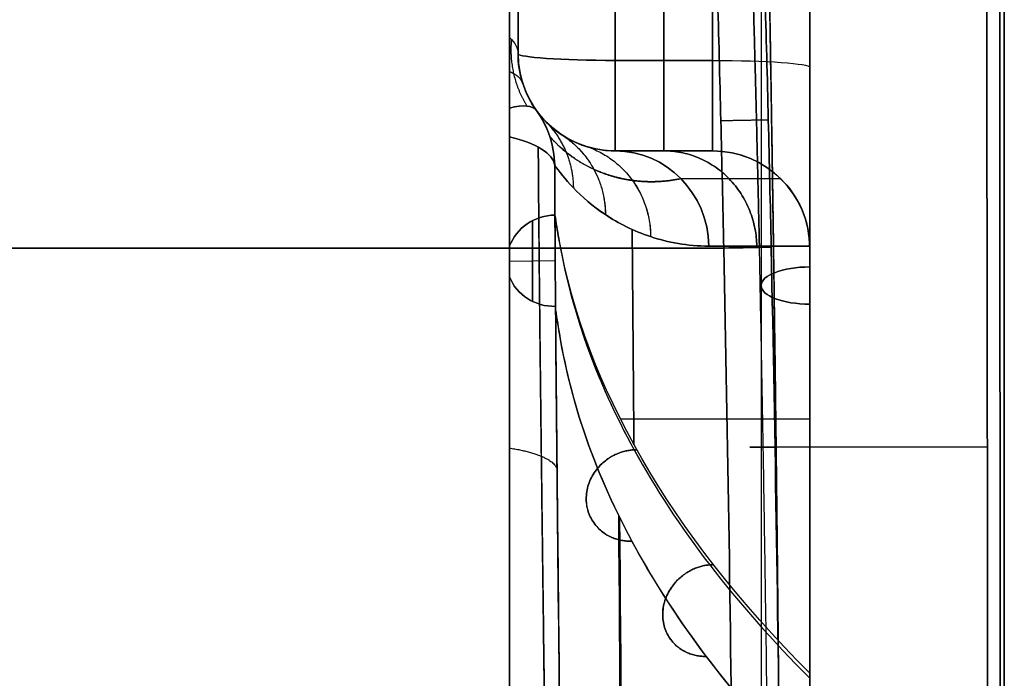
# Model space of a CAD drawing. Header units: millimetres. Extents: x 0 to 284, y -110 to 65.
# Tile 249 of 256: x 273.88 to 284, y 7.58 to 14.35. Entities that reach past the tile are written whole.
import ezdxf

# ---------------------------------------------------------------- set-up
doc = ezdxf.new("R2010")
doc.units = ezdxf.units.MM
doc.layers.add('Layer 01', color=18, linetype='Continuous', true_color=0x000000)

# ---------------------------------------------------------------- blocks, each defined once
blk = doc.blocks.new('Block 01')
at = {"layer": 'Layer 01'}
for p, q in [((278.913, -35.652), (278.913, 35.652)), ((279, 24.826, 24.199), (279, 14, 24.199)), ((279, 24.826, -24.199), (279, 14, -24.199)), ((281.5, 17.5, 7.249), (281.5, 5.543, 2.296)), ((281.5, 17.5, -7.249), (281.5, 5.543, -2.296)), ((282, 17.5), (282, 6.5)), ((282, 17.5, -6.708), (282, 6.179, -2.018)), ((282, 17.5, 11.223), (282, 4.617, 11.223)), ((282, 17.5, -11.223), (282, 4.617, -11.223)), ((284, 17.5), (284, -17.5)), ((280.565, 13, 20.379), (280, 13, 20.379)), ((280, 13, -20.379), (280.565, 13, -20.379)), ((280.5, 13, 20.579), (280.5, 13, 18.51)), ((280.5, 13, -18.51), (280.5, 13, -20.579)), ((279.149, 11.451, -32.754), (279.149, 12.282, -32.452)), ((279.149, 12.282, 32.452), (279.149, 11.451, 32.754)), ((279.382, 11.87, -32.613), (278.913, 11.863, -32.593)), ((279.382, 11.87, 32.613), (278.913, 11.863, 32.593)), ((282, 11.839, -4.363), (282, 11.839, 4.363)), ((282, 10.093, 4.722), (282, 10.093, 19.392)), ((282, 10.093, -19.392), (282, 10.093, -4.722))]:
    blk.add_line(p, q, dxfattribs=at)
at = {"layer": 'Layer 01', "extrusion": (1, 0, 0)}
for centre, radius, start, end in [((0, 0, 278.913), 35.077, 28.7626, 66.1823), ((0, 0, 278.913), 35.077, 293.8177, 331.2374), ((14, 18.51, 282), 2, 180, 265.9932), ((14, -18.51, 282), 2, 94.0068, 151.3356), ((12.829, -32.2, 278.913), 0.845, 291.8385, 316.2474), ((12.829, 32.2, 278.913), 0.845, 43.7526, 68.1615)]:
    blk.add_arc(centre, radius, start, end, dxfattribs=at)
at = {"layer": 'Layer 01', "extrusion": (1, 2.4154e-17, 2.15275e-16)}
blk.add_arc((0, -181.359, 280), 199.359, 81.20311, 85.99322, dxfattribs=at)
at = {"layer": 'Layer 01', "extrusion": (1, -2.39283e-17, 2.13264e-16)}
blk.add_arc((0, 181.359, 280), 199.359, 274.00678, 278.79689, dxfattribs=at)
at = {"layer": 'Layer 01', "extrusion": (1, 2.40867e-17, 2.15908e-16)}
blk.add_arc((0, -181.359, 279), 200.359, 81.27559, 85.99322, dxfattribs=at)
at = {"layer": 'Layer 01', "extrusion": (-1, -2.43917e-17, 2.18642e-16)}
blk.add_arc((0, 181.359, -279), 200.359, 261.27559, 265.99322, dxfattribs=at)
at = {"layer": 'Layer 01', "extrusion": (-1, 8.82534e-18, 9.62188e-18)}
blk.add_arc((0, 0, -279), 34.668, 113.8177, 151.2374, dxfattribs=at)
at = {"layer": 'Layer 01', "extrusion": (-1, -4.64193e-18, 5.06089e-18)}
blk.add_arc((0, 0, -279), 34.668, 208.7626, 246.1823, dxfattribs=at)
at = {"layer": 'Layer 01', "extrusion": (-1, -9.13859e-18, 9.1711e-32)}
for start, end in [(113.8177, 151.2374), (222.795, 246.1823)]:
    blk.add_arc((0, 0, -279), 34.668, start, end, dxfattribs=at)
at = {"layer": 'Layer 01', "extrusion": (-1, 7.81628e-17, 9.85651e-16)}
blk.add_arc((0, -181.359, -281), 199.359, 94.00678, 95.06143, dxfattribs=at)
at = {"layer": 'Layer 01', "extrusion": (-1, -7.8277e-17, 9.87091e-16)}
blk.add_arc((0, 181.359, -281), 199.359, 264.93857, 265.99322, dxfattribs=at)
at = {"layer": 'Layer 01', "extrusion": (-1, 7.82637e-17, 9.86924e-16)}
blk.add_arc((0, -181.359, -282), 198.359, 94.00678, 95.06143, dxfattribs=at)
at = {"layer": 'Layer 01', "extrusion": (-1, -7.81496e-17, 9.85484e-16)}
blk.add_arc((0, 181.359, -282), 198.359, 264.93857, 265.99322, dxfattribs=at)
at = {"layer": 'Layer 01', "extrusion": (-8.54646e-14, 0.914835, -0.403828)}
blk.add_arc((-278, 34.668), 1, 155.8727, 180, dxfattribs=at)
at = {"layer": 'Layer 01', "extrusion": (1.07069e-13, -0.914835, -0.403828)}
blk.add_arc((278, -34.668), 1, 335.8727, 0, dxfattribs=at)
at = {"layer": 'Layer 01', "extrusion": (0, 2.84217e-14, -1)}
blk.add_arc((-280, 14, -18.51), 1, 270, 0, dxfattribs=at)
at = {"layer": 'Layer 01'}
for centre, start, end in [((280, 14, -18.51), 180, 270), ((280, 14, 25.355), 180, 247.9432), ((280, 14, -25.355), 180, 247.9429), ((281, 12, -18.51), 0, 90), ((281, 12, 18.897), 0, 90)]:
    blk.add_arc(centre, 1, start, end, dxfattribs=at)
at = {"layer": 'Layer 01', "extrusion": (-1.77202e-15, -0.997556, 0.069875)}
blk.add_arc((280, 19.443, -12.672), 1, 180, 270, dxfattribs=at)
at = {"layer": 'Layer 01', "extrusion": (-3.52496e-15, -0.997556, -0.069875)}
blk.add_arc((280, -19.443, -12.672), 1, 90, 180, dxfattribs=at)
at = {"layer": 'Layer 01', "extrusion": (1, 3.35563e-35, 3.1288e-35)}
for centre, radius in [((14, 18.51, 280), 1), ((14, 18.51, 282), 2)]:
    blk.add_arc(centre, radius, 180, 265.9932, dxfattribs=at)
at = {"layer": 'Layer 01', "extrusion": (1, -3.33556e-21, 3.11009e-21)}
for centre, radius in [((14, -18.51, 280), 1), ((14, -18.51, 282), 2)]:
    blk.add_arc(centre, radius, 94.0068, 180, dxfattribs=at)
at = {"layer": 'Layer 01', "extrusion": (-1, 0, 0)}
for centre, start, end in [((-14, 18.51, -280.5), 274.0068, 0), ((-14, -18.51, -280.5), 0, 85.9932)]:
    blk.add_arc(centre, 1, start, end, dxfattribs=at)
at = {"layer": 'Layer 01', "extrusion": (-1, 3.33556e-21, 3.11009e-21)}
blk.add_arc((-14, 18.51, -281), 1, 274.0068, 0, dxfattribs=at)
at = {"layer": 'Layer 01', "extrusion": (-1, 3.35563e-35, -3.1288e-35)}
blk.add_arc((-14, -18.51, -281), 1, 360, 85.9932, dxfattribs=at)
at = {"layer": 'Layer 01', "extrusion": (1.56819e-15, 0.997556, -0.069875)}
blk.add_arc((-281, 17.443, 12.672), 1, 90, 180, dxfattribs=at)
at = {"layer": 'Layer 01', "extrusion": (2.35922e-16, -0.997556, -0.069875)}
blk.add_arc((281, -17.443, -12.672), 1, 270, 0, dxfattribs=at)
at = {"layer": 'Layer 01', "extrusion": (0.558843, -0.773937, 0.297853)}
blk.add_arc((233.202, -14.704, 155.232), 1, 0, 37.7663, dxfattribs=at)
at = {"layer": 'Layer 01', "extrusion": (0.558843, -0.773937, -0.297853)}
blk.add_arc((233.202, 14.704, 155.232), 1, 322.2337, 0, dxfattribs=at)
at = {"layer": 'Layer 01', "extrusion": (0.047677, 2.56485e-14, -0.998863)}
blk.add_arc((12.829, 279.597, -18.891), 1, 53.5132, 88.7107, dxfattribs=at)
at = {"layer": 'Layer 01', "extrusion": (-0.047677, 2.78009e-14, -0.998863)}
blk.add_arc((-12.829, -279.597, 18.891), 1, 233.5132, 268.7107, dxfattribs=at)
at = {"layer": 'Layer 01', "extrusion": (0.049095, -0.067991, -0.996477)}
blk.add_arc((233.202, 154.728, -19.292), 1, 0, 34.6359, dxfattribs=at)
at = {"layer": 'Layer 01', "extrusion": (0.049095, -0.067991, 0.996477)}
blk.add_arc((233.202, -154.728, -19.292), 1, 325.3641, 360, dxfattribs=at)
at = {"layer": 'Layer 01', "extrusion": (-0.003268, 0.928998, -0.370071)}
blk.add_arc((-278.422, 34.299, -0.908), 1, 122.3583, 177.059, dxfattribs=at)
at = {"layer": 'Layer 01', "extrusion": (-0.003268, 0.928998, 0.370071)}
blk.add_arc((-278.422, -34.299, -0.908), 1, 182.941, 237.6417, dxfattribs=at)
at = {"layer": 'Layer 01', "extrusion": (0.268446, -1.49264e-14, -0.963295)}
blk.add_arc((12, 275.695, 53.733), 1, 360, 88.798, dxfattribs=at)
at = {"layer": 'Layer 01', "extrusion": (0.268446, -1.00821e-14, 0.963295)}
blk.add_arc((12, -275.695, 53.733), 1, 271.202, 360, dxfattribs=at)
at = {"layer": 'Layer 01', "extrusion": (-6.10623e-16, -6.10623e-16, -1)}
blk.add_arc((-281, 12, -18.51), 1, 90, 180, dxfattribs=at)
at = {"layer": 'Layer 01', "extrusion": (0, 0, -1)}
blk.add_arc((-281, 12, 18.897), 1, 90, 180, dxfattribs=at)
at = {"layer": 'Layer 01', "extrusion": (0.044115, -0.341687, -0.938778)}
for start, end in [(206.7657, 276.5835), (96.9109, 167.0561)]:
    blk.add_arc((278.603, 33.768, -22.347), 0.5, start, end, dxfattribs=at)
at = {"layer": 'Layer 01', "extrusion": (0.044115, -0.341687, 0.938778)}
for start, end in [(83.4165, 153.2343), (192.9439, 263.0891)]:
    blk.add_arc((278.603, -33.768, -22.347), 0.5, start, end, dxfattribs=at)
at = {"layer": 'Layer 01', "extrusion": (0.020969, -0.99978, 0.000366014)}
blk.add_arc((281.296, -39.051, -6.117), 0.5, 270.9998, 6.3395, dxfattribs=at)
at = {"layer": 'Layer 01', "extrusion": (0.020969, -0.99978, -0.000366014)}
blk.add_arc((281.296, 39.051, -6.117), 0.5, 353.6605, 89.0002, dxfattribs=at)
at = {"layer": 'Layer 01', "extrusion": (0, -0.92388, -0.382683)}
blk.add_arc((282, 0, -12.572), 0.5, 90, 270, dxfattribs=at)
at = {"layer": 'Layer 01', "extrusion": (0, -0.92388, 0.382683)}
blk.add_arc((282, 0, -12.572), 0.5, 90, 270, dxfattribs=at)
at = {"layer": 'Layer 01', "extrusion": (0.044115, -0.341688, -0.938778)}
blk.add_arc((278.603, 33.768, -22.347), 0.5, 96.5571, 96.9109, dxfattribs=at)
at = {"layer": 'Layer 01', "extrusion": (0.044115, -0.341688, 0.938778)}
blk.add_arc((278.603, -33.768, -22.347), 0.5, 263.0891, 263.4429, dxfattribs=at)
at = {"layer": 'Layer 01', "extrusion": (1, -4.62971e-14, -4.08117e-13)}
blk.add_rational_spline([(280.5, 13.93, 17.513), (280.5, 20.349, 17.063), (280.5, 26.726, 16.2)], [0.999998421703, 0.99932413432, 0.999690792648], degree=2, dxfattribs=at)
at = {"layer": 'Layer 01', "extrusion": (-1, -4.62971e-14, 4.08117e-13)}
blk.add_rational_spline([(280.5, 26.726, -16.2), (280.5, 20.349, -17.063), (280.5, 13.93, -17.513)], [0.999690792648, 0.99932413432, 0.999998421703], degree=2, dxfattribs=at)
at = {"layer": 'Layer 01'}
for points, knots in [([(283.813, 17.594, 19.727), (283.819, 14.666, 19.976), (283.824, 11.733, 20.162), (283.83, 5.867, 20.411), (283.831, 2.933, 20.473), (283.831, 0, 20.473)], [-17.616581, -17.616581, -17.616581, -17.616581, -8.808291, -8.808291, 0, 0, 0, 0]), ([(283.813, -17.594, -19.727), (283.819, -14.667, -19.976), (283.824, -11.733, -20.162), (283.83, -5.867, -20.411), (283.833, -0.001, -20.535), (283.83, 5.866, -20.411), (283.824, 11.733, -20.162), (283.819, 14.667, -19.976), (283.813, 17.594, -19.727)], [-35.234475, -35.234475, -35.234475, -35.234475, -26.425856, -26.425856, -17.617237, -8.808619, -8.808619, 0, 0, 0, 0]), ([(279.189, 13.415, 32.2), (279.124, 13.505, 32.13), (279.077, 13.603, 32.053), (279.015, 13.801, 31.889), (279, 13.9, 31.804), (279, 14, 31.716)], [0, 0, 0, 0, 0.3970997, 0.3970997, 0.7941994, 0.7941994, 0.7941994, 0.7941994]), ([(279, 14, -31.716), (279, 13.9, -31.804), (279.015, 13.801, -31.889), (279.077, 13.603, -32.053), (279.124, 13.505, -32.13), (279.189, 13.415, -32.2)], [0, 0, 0, 0, 0.3970997, 0.3970997, 0.7941994, 0.7941994, 0.7941994, 0.7941994]), ([(280, 13, 22.248), (279.77, 13, 23.9), (279.588, 13.075, 25.556), (279.318, 13.251, 28.873), (279.23, 13.358, 30.534), (279.189, 13.415, 32.2)], [0, 0, 0, 0, 5.001085, 5.001085, 10.002171, 10.002171, 10.002171, 10.002171]), ([(279.189, 13.415, -32.2), (279.23, 13.358, -30.534), (279.318, 13.251, -28.872), (279.588, 13.075, -25.555), (279.77, 13, -23.9), (280, 13, -22.248)], [0, 0, 0, 0, 5.001086, 5.001086, 10.002171, 10.002171, 10.002171, 10.002171]), ([(281, 13, 19.108), (281.128, 13, 19.131), (281.258, 12.975, 19.153), (281.495, 12.878, 19.195), (281.605, 12.807, 19.214), (281.789, 12.627, 19.247), (281.865, 12.519, 19.26), (281.969, 12.28, 19.278), (281.997, 12.152, 19.283), (282, 12.021, 19.284)], [0, 0, 0, 0, 0.392869, 0.392869, 0.785738, 0.785738, 1.178607, 1.178607, 1.571475, 1.571475, 1.571475, 1.571475]), ([(281, 13, -19.108), (281.128, 13, -19.131), (281.258, 12.975, -19.153), (281.495, 12.878, -19.195), (281.605, 12.807, -19.214), (281.789, 12.627, -19.247), (281.865, 12.519, -19.26), (281.969, 12.28, -19.278), (281.997, 12.152, -19.283), (282, 12.021, -19.284)], [-1.571475, -1.571475, -1.571475, -1.571475, -1.178607, -1.178607, -0.785738, -0.785738, -0.392869, -0.392869, 0, 0, 0, 0]), ([(279.377, 12.852, 32.248), (279.418, 12.794, 31.423), (279.482, 12.71, 30.603), (279.656, 12.529, 28.97), (279.766, 12.432, 28.157), (280.03, 12.256, 26.535), (280.186, 12.176, 25.725), (280.541, 12.059, 24.115), (280.741, 12.021, 23.314), (280.963, 12.021, 22.517)], [-9.921272, -9.921272, -9.921272, -9.921272, -7.440954, -7.440954, -4.960636, -4.960636, -2.480318, -2.480318, 0, 0, 0, 0]), ([(280.963, 12.021, -22.517), (280.74, 12.021, -23.315), (280.541, 12.059, -24.116), (280.186, 12.176, -25.724), (280.031, 12.256, -26.531), (279.766, 12.432, -28.153), (279.656, 12.528, -28.968), (279.482, 12.71, -30.603), (279.418, 12.794, -31.423), (279.377, 12.852, -32.248)], [-9.921272, -9.921272, -9.921272, -9.921272, -7.440954, -7.440954, -4.960636, -4.960636, -2.480318, -2.480318, 0, 0, 0, 0]), ([(281.603, 12.01, -38.998), (281.687, 8.007, -38.996), (281.728, 4.004, -38.995), (281.728, -4.003, -38.995), (281.687, -8.007, -38.996), (281.603, -12.01, -38.998)], [0, 0, 0, 0, 12.011526, 12.011526, 24.023052, 24.023052, 24.023052, 24.023052]), ([(279.471, 0, 34.653), (279.471, 0.97, 34.653), (279.468, 1.948, 34.613), (279.458, 3.882, 34.454), (279.45, 4.84, 34.336), (279.424, 7.692, 33.865), (279.4, 9.561, 33.399), (279.386, 11.398, 32.777)], [0, 0, 0, 0, 2.902769, 2.902769, 5.805537, 5.805537, 11.611075, 11.611075, 11.611075, 11.611075]), ([(279.386, 11.398, -32.777), (279.393, 10.474, -33.09), (279.403, 9.536, -33.365), (279.423, 7.655, -33.834), (279.433, 6.71, -34.028), (279.459, 3.858, -34.496), (279.471, 1.938, -34.653), (279.471, -0.971, -34.653), (279.468, -1.95, -34.613), (279.458, -3.883, -34.454), (279.45, -4.841, -34.336), (279.424, -7.692, -33.865), (279.4, -9.561, -33.399), (279.386, -11.398, -32.777)], [0, 0, 0, 0, 2.902764, 2.902764, 5.805527, 5.805527, 11.611054, 11.611054, 14.513818, 14.513818, 17.416581, 17.416581, 23.222109, 23.222109, 23.222109, 23.222109]), ([(279.426, 11.118, -32.007), (279.552, 10.355, -29.913), (279.826, 9.596, -27.828), (280.668, 8.098, -23.707), (281.236, 7.358, -21.674), (281.948, 6.635, -19.685)], [0, 0, 0, 0, 6.701359, 6.701359, 13.402717, 13.402717, 13.402717, 13.402717])]:
    blk.add_open_spline(points, degree=3, knots=knots, dxfattribs=at)
for points, weights, knots in [([(283.953, -17.548, 19.216), (283.956, -11.7, 19.729), (283.957, -5.848, 19.984), (283.957, 5.848, 19.984), (283.956, 11.7, 19.729), (283.953, 17.548, 19.216)], [0.992145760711, 0.992668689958, 0.9929144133, 0.9929144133, 0.992668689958, 0.992145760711], [0, 0, 0, 0, 17.620546, 17.620546, 35.241093, 35.241093, 35.241093, 35.241093]), ([(283.953, 17.548, -19.216), (283.956, 11.7, -19.729), (283.957, 5.848, -19.984), (283.957, -5.848, -19.984), (283.956, -11.7, -19.729), (283.953, -17.548, -19.216)], [0.992145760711, 0.992668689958, 0.9929144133, 0.9929144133, 0.992668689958, 0.992145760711], [0, 0, 0, 0, 17.620546, 17.620546, 35.241093, 35.241093, 35.241093, 35.241093]), ([(278.932, 14.146, 32.046), (278.921, 14.03, 32.131), (278.927, 13.913, 32.212), (278.981, 13.679, 32.367), (279.027, 13.564, 32.439), (279.092, 13.461, 32.502)], [0.893070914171, 0.898521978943, 0.903439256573, 0.912387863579, 0.916336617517, 0.919629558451], [0, 0, 0, 0, 0.4926291, 0.4926291, 0.9852582, 0.9852582, 0.9852582, 0.9852582]), ([(278.932, 14.146, -32.046), (278.921, 14.03, -32.131), (278.927, 13.913, -32.212), (278.981, 13.679, -32.367), (279.027, 13.564, -32.439), (279.092, 13.461, -32.502)], [0.893070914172, 0.898521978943, 0.903439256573, 0.912387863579, 0.916336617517, 0.919629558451], [0, 0, 0, 0, 0.4926291, 0.4926291, 0.9852582, 0.9852582, 0.9852582, 0.9852582]), ([(280.674, 12.715, 22.436), (280.497, 12.677, 23.212), (280.329, 12.675, 24.018), (280.029, 12.716, 25.633), (279.895, 12.758, 26.452), (279.666, 12.862, 28.086), (279.57, 12.926, 28.909), (279.418, 13.048, 30.558), (279.362, 13.107, 31.389), (279.326, 13.148, 32.225)], [0.857242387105, 0.876368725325, 0.892384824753, 0.91988527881, 0.931370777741, 0.950541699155, 0.958231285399, 0.970261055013, 0.974594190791, 0.977333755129], [0, 0, 0, 0, 2.500081, 2.500081, 5.000161, 5.000161, 7.500242, 7.500242, 10.000322, 10.000322, 10.000322, 10.000322]), ([(279.326, 13.148, -32.225), (279.362, 13.107, -31.389), (279.418, 13.048, -30.558), (279.57, 12.925, -28.907), (279.667, 12.862, -28.081), (279.895, 12.757, -26.447), (280.029, 12.715, -25.632), (280.329, 12.675, -24.018), (280.497, 12.677, -23.213), (280.674, 12.715, -22.436)], [0.977333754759, 0.974594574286, 0.970260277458, 0.958211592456, 0.950492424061, 0.931310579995, 0.919858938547, 0.892394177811, 0.876388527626, 0.857242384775], [0, 0, 0, 0, 2.500081, 2.500081, 5.000161, 5.000161, 7.500242, 7.500242, 10.000323, 10.000323, 10.000323, 10.000323]), ([(279.208, 13.038, 32.718), (279.222, 10.948, 33.54), (279.254, 8.82, 34.15), (279.292, 5.562, 34.768), (279.302, 4.464, 34.923), (279.317, 2.245, 35.133), (279.321, 1.12, 35.186), (279.321, -2.228, 35.186), (279.304, -4.43, 34.98), (279.267, -7.7, 34.363), (279.253, -8.782, 34.107), (279.227, -10.933, 33.489), (279.215, -11.996, 33.128), (279.208, -13.038, 32.718)], [0.87536930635, 0.872451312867, 0.870038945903, 0.867543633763, 0.866898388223, 0.866027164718, 0.865802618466, 0.865801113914, 0.866688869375, 0.869175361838, 0.870194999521, 0.872566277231, 0.873913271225, 0.87536930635], [0, 0, 0, 0, 6.751329, 6.751329, 10.126993, 10.126993, 13.502657, 13.502657, 20.253986, 20.253986, 23.62965, 23.62965, 27.005314, 27.005314, 27.005314, 27.005314]), ([(279.208, -13.038, -32.718), (279.222, -10.948, -33.54), (279.254, -8.82, -34.15), (279.292, -5.562, -34.768), (279.302, -4.464, -34.923), (279.317, -2.245, -35.133), (279.321, -1.12, -35.186), (279.321, 2.228, -35.186), (279.304, 4.43, -34.98), (279.267, 7.7, -34.363), (279.253, 8.782, -34.107), (279.227, 10.933, -33.489), (279.215, 11.996, -33.128), (279.208, 13.038, -32.718)], [0.875369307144, 0.872451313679, 0.870038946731, 0.867543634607, 0.866898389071, 0.866027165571, 0.865802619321, 0.865801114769, 0.866688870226, 0.86917536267, 0.870195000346, 0.872566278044, 0.873913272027, 0.875369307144], [0, 0, 0, 0, 6.751329, 6.751329, 10.126993, 10.126993, 13.502657, 13.502657, 20.253986, 20.253986, 23.62965, 23.62965, 27.005314, 27.005314, 27.005314, 27.005314]), ([(281.482, -12.008, -39.383), (281.566, -8.005, -39.382), (281.606, -4.003, -39.381), (281.606, 4.003, -39.381), (281.566, 8.005, -39.382), (281.482, 12.008, -39.383)], [0.836700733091, 0.836664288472, 0.836646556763, 0.836646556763, 0.836664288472, 0.836700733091], [0, 0, 0, 0, 12.012601, 12.012601, 24.025201, 24.025201, 24.025201, 24.025201]), ([(281.482, -12.008, 39.383), (281.566, -8.005, 39.382), (281.606, -4.003, 39.381), (281.606, 4.003, 39.381), (281.566, 8.005, 39.382), (281.482, 12.008, 39.383)], [0.836700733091, 0.836664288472, 0.836646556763, 0.836646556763, 0.836664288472, 0.836700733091], [0, 0, 0, 0, 12.012601, 12.012601, 24.025201, 24.025201, 24.025201, 24.025201])]:
    blk.add_rational_spline(points, weights, degree=3, knots=knots, dxfattribs=at)
for points, degree in [([(282, 17.5, 6.708), (282, 11.839, 4.363), (282, 6.179, 2.018)], 2), ([(282, 6.179, -2.018), (282, 11.839, -4.363), (282, 17.5, -6.708)], 2), ([(282, 5.796, 2.942), (282, 11.552, 5.326), (282, 17.309, 7.711)], 2), ([(282, 17.309, -7.711), (282, 11.552, -5.326), (282, 5.796, -2.942)], 2), ([(281.051, 14.621, -39.526), (281.075, 13.748, -39.544), (281.097, 12.874, -39.553), (281.115, 12, -39.553)], 3), ([(281.115, 12, 39.553), (281.097, 12.874, 39.553), (281.075, 13.748, 39.544), (281.051, 14.621, 39.526)], 3), ([(281.539, 14.624, -38.972), (281.564, 13.753, -38.989), (281.585, 12.882, -38.998), (281.603, 12.01, -38.998)], 3), ([(281.603, 12.01, 38.998), (281.585, 12.882, 38.998), (281.564, 13.753, 38.989), (281.539, 14.624, 38.972)], 3), ([(279, 14, 31.716), (279, 14, 25.113), (279, 14, 18.51)], 2), ([(279, 14, -31.716), (279, 14, -25.113), (279, 14, -18.51)], 2), ([(280, 13.93, 17.513), (280.5, 13.93, 17.513), (281, 13.93, 17.513)], 2), ([(281, 13.93, -17.513), (280.5, 13.93, -17.513), (280, 13.93, -17.513)], 2), ([(281, 13, 18.51), (280.5, 13, 18.51), (280, 13, 18.51)], 2), ([(280, 13, -18.51), (280.5, 13, -18.51), (281, 13, -18.51)], 2), ([(280, 13, 22.248), (280, 13, 20.379), (280, 13, 18.51)], 2), ([(280, 13, -22.248), (280, 13, -20.379), (280, 13, -18.51)], 2), ([(281, 13, 18.51), (281, 13, 18.809), (281, 13, 19.108)], 2), ([(281, 13, -18.51), (281, 13, -18.809), (281, 13, -19.108)], 2), ([(279.382, 11.868, 32.613), (279.38, 12.197, 32.496), (279.378, 12.525, 32.375), (279.377, 12.852, 32.248)], 3), ([(279.377, 12.852, -32.248), (279.378, 12.526, -32.374), (279.38, 12.198, -32.496), (279.382, 11.868, -32.613)], 3), ([(279.38, 12.34, 32.441), (279.391, 12.26, 32.222), (279.404, 12.18, 32.003), (279.418, 12.1, 31.784)], 3), ([(279.418, 12.1, -31.784), (279.404, 12.18, -32.003), (279.391, 12.26, -32.222), (279.38, 12.34, -32.441)], 3), ([(280.173, 12.192, 25.829), (280.18, 11.454, 25.875), (280.186, 10.716, 25.917), (280.192, 9.978, 25.955)], 3), ([(280.192, 9.978, -25.955), (280.186, 10.716, -25.917), (280.18, 11.454, -25.875), (280.173, 12.192, -25.829)], 3), ([(282, 7.628, -19.503), (280.561, 9.071, -23.464), (279.694, 10.58, -27.607), (279.418, 12.1, -31.784)], 3), ([(282, 7.628, 19.503), (280.561, 9.071, 23.464), (279.694, 10.58, 27.607), (279.418, 12.1, 31.784)], 3), ([(246.5, 12, 40.157), (263.808, 12, 39.855), (281.115, 12, 39.553)], 2), ([(281.115, 12, -39.553), (263.808, 12, -39.855), (246.5, 12, -40.157)], 2), ([(278.913, 12.022, -32.535), (278.913, 11.863, -32.593), (278.913, 11.703, -32.651)], 2), ([(278.913, 11.703, 32.651), (278.913, 11.863, 32.593), (278.913, 12.022, 32.535)], 2), ([(281.728, 0, 38.995), (281.728, 4.004, 38.995), (281.687, 8.007, 38.996), (281.603, 12.01, 38.998)], 3), ([(282, 12.021, 19.284), (282, 12.014, 19.284), (282, 12.007, 19.284), (282, 12, 19.284)], 3), ([(282, 12, -19.284), (282, 12.007, -19.284), (282, 12.014, -19.284), (282, 12.021, -19.284)], 3), ([(282, 12, 19.284), (282, 12, 18.897), (282, 12, 18.51)], 2), ([(282, 12, -18.51), (282, 12, -18.897), (282, 12, -19.284)], 2), ([(279.426, 11.118, 32.007), (279.41, 11.211, 32.264), (279.397, 11.304, 32.52), (279.386, 11.398, 32.777)], 3), ([(279.426, 11.118, -32.007), (279.41, 11.211, -32.264), (279.397, 11.304, -32.52), (279.386, 11.398, -32.777)], 3), ([(281.948, 6.635, 19.685), (280.524, 8.081, 23.663), (279.678, 9.593, 27.819), (279.426, 11.118, 32.007)], 3), ([(280.045, 9.231, 26.823), (280.069, 6.157, 26.969), (280.081, 3.078, 27.042), (280.081, 0, 27.042)], 3)]:
    blk.add_open_spline(points, degree=degree, dxfattribs=at)
at = {"layer": 'Layer 01', "extrusion": (1, 5.03838e-13, 6.74739e-12)}
blk.add_rational_spline([(282, 17.5, 16.227), (282, 15.681, 16.388), (282, 13.86, 16.515)], [0.999994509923, 0.999952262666, 0.999994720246], degree=2, dxfattribs=at)
at = {"layer": 'Layer 01', "extrusion": (-1, -8.71599e-14, 1.68992e-12)}
blk.add_rational_spline([(282, 13.86, -16.515), (282, 15.681, -16.388), (282, 17.5, -16.227)], [0.999994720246, 0.999952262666, 0.999994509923], degree=2, dxfattribs=at)
at = {"layer": 'Layer 01', "extrusion": (-1, 0, 0)}
for points in [[(284, 17.5, -18.688), (284, 11.667, -19.217), (284, 0, -19.743), (284, -11.667, -19.217), (284, -17.5, -18.688)], [(282, 7.628, -19.503), (282, 9.088, -19.446), (282, 10.545, -19.373), (282, 12, -19.284)]]:
    blk.add_open_spline(points, degree=3, dxfattribs=at)
at = {"layer": 'Layer 01', "extrusion": (1, -1.6241e-15, 2.69424e-14)}
blk.add_open_spline([(284, -17.5, 18.688), (284, -11.667, 19.217), (284, 0, 19.743), (284, 11.667, 19.217), (284, 17.5, 18.688)], degree=3, dxfattribs=at)
at = {"layer": 'Layer 01'}
for points, weights in [([(281.482, 12.008, -39.383), (281.463, 12.881, -39.383), (281.442, 13.755, -39.375), (281.417, 14.628, -39.357)], [0.836700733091, 0.836735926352, 0.836819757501, 0.836952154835]), ([(281.417, 14.628, 39.357), (281.442, 13.755, 39.375), (281.463, 12.881, 39.383), (281.482, 12.008, 39.383)], [0.836952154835, 0.836819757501, 0.836735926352, 0.836700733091])]:
    blk.add_rational_spline(points, weights, degree=3, dxfattribs=at)
at = {"layer": 'Layer 01', "extrusion": (0.971007, -9.56272e-15, -0.23905)}
blk.add_rational_spline([(281.586, 14.601, 29.326), (281.67, 9.741, 29.669), (281.713, 4.872, 29.841), (281.713, 0, 29.841)], [0.986113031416, 0.985837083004, 0.985994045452, 0.986583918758], degree=3, dxfattribs=at)
at = {"layer": 'Layer 01', "extrusion": (-0.971019, 1.16309e-16, -0.239001)}
blk.add_rational_spline([(281.586, -14.601, -29.324), (281.755, -4.875, -30.011), (281.755, 4.875, -30.011), (281.586, 14.601, -29.324)], [0.985436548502, 0.983707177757, 0.983707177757, 0.985436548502], degree=3, dxfattribs=at)
at = {"layer": 'Layer 01', "extrusion": (1, 0, 0)}
for points, knots in [([(278.913, 13.44, -32.785), (278.913, 13.556, -32.664), (278.913, 13.663, -32.534), (278.913, 13.887, -32.284), (278.913, 14.002, -32.162), (278.913, 14.165, -32.09)], [0, 0, 0, 0, 0.50882, 0.50882, 1.01764, 1.01764, 1.01764, 1.01764]), ([(278.913, 13.144, 32.985), (278.913, 12.095, 33.405), (278.913, 11.027, 33.778), (278.913, 8.87, 34.42), (278.913, 7.781, 34.689), (278.913, 5.578, 35.122), (278.913, 4.465, 35.286), (278.913, 2.217, 35.504), (278.913, 1.097, 35.558), (278.913, -2.252, 35.556), (278.913, -4.469, 35.339), (278.913, -7.772, 34.691), (278.913, -8.872, 34.419), (278.913, -11.032, 33.777), (278.913, -12.095, 33.405), (278.913, -13.144, 32.985)], [0, 0, 0, 0, 3.371038, 3.371038, 6.742076, 6.742076, 10.113114, 10.113114, 13.484152, 13.484152, 20.226228, 20.226228, 23.597266, 23.597266, 26.968305, 26.968305, 26.968305, 26.968305])]:
    blk.add_open_spline(points, degree=3, knots=knots, dxfattribs=at)
at = {"layer": 'Layer 01', "extrusion": (-1, 0, 0)}
for points, knots in [([(278.913, 14.165, 32.09), (278.913, 14.008, 32.159), (278.913, 13.89, 32.281), (278.913, 13.664, 32.532), (278.913, 13.557, 32.663), (278.913, 13.44, 32.785)], [0, 0, 0, 0, 0.508579, 0.508579, 1.017158, 1.017158, 1.017158, 1.017158]), ([(278.913, -13.144, -32.985), (278.913, -12.095, -33.405), (278.913, -11.027, -33.778), (278.913, -8.87, -34.42), (278.913, -7.781, -34.689), (278.913, -5.578, -35.122), (278.913, -4.465, -35.286), (278.913, -2.217, -35.504), (278.913, -1.097, -35.558), (278.913, 2.252, -35.556), (278.913, 4.469, -35.339), (278.913, 7.772, -34.691), (278.913, 8.872, -34.419), (278.913, 11.032, -33.777), (278.913, 12.095, -33.405), (278.913, 13.144, -32.985)], [0, 0, 0, 0, 3.371038, 3.371038, 6.742076, 6.742076, 10.113114, 10.113114, 13.484152, 13.484152, 20.226228, 20.226228, 23.597266, 23.597266, 26.968305, 26.968305, 26.968305, 26.968305])]:
    blk.add_open_spline(points, degree=3, knots=knots, dxfattribs=at)
at = {"layer": 'Layer 01', "extrusion": (-0.28326, 0.886499, -0.365901)}
blk.add_rational_spline([(278.913, 13.814, 32.366), (279.023, 13.772, 32.18), (279.047, 13.696, 31.976)], [0.894549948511, 0.923700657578, 0.999999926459], degree=2, dxfattribs=at)
at = {"layer": 'Layer 01', "extrusion": (-0.28326, 0.886499, 0.365901)}
blk.add_rational_spline([(279.047, 13.696, -31.976), (279.023, 13.772, -32.18), (278.913, 13.814, -32.366)], [0.999999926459, 0.923712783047, 0.894559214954], degree=2, dxfattribs=at)
at = {"layer": 'Layer 01', "extrusion": (0.105249, -0.106938, -0.988679)}
blk.add_rational_spline([(279.287, 13.299, 29.683), (279.565, 13.017, 29.743), (279.569, 12.619, 29.787)], [1.00009554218, 0.928444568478, 1], degree=2, dxfattribs=at)
at = {"layer": 'Layer 01', "extrusion": (-0.105281, 0.106947, -0.988675)}
blk.add_rational_spline([(279.287, 13.299, -29.682), (279.565, 13.017, -29.742), (279.569, 12.619, -29.785)], [1.00009384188, 0.928424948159, 1], degree=2, dxfattribs=at)
at = {"layer": 'Layer 01', "extrusion": (-0.024538, 0.999648, 0.010114)}
blk.add_rational_spline([(281.085, 13.311, -39.546), (281.634, 13.324, -39.537), (281.573, 13.317, -38.992)], [1, 0.673579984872, 1], degree=2, dxfattribs=at)
at = {"layer": 'Layer 01', "extrusion": (-0.024538, 0.999648, -0.010114)}
blk.add_rational_spline([(281.085, 13.311, 39.546), (281.634, 13.324, 39.537), (281.573, 13.317, 38.992)], [1, 0.673579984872, 1], degree=2, dxfattribs=at)
at = {"layer": 'Layer 01', "extrusion": (0.160219, -0.104006, -0.981587)}
blk.add_rational_spline([(279.456, 13.161, 27.187), (279.896, 12.876, 27.289), (279.898, 12.344, 27.346)], [0.999999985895, 0.881912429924, 1], degree=2, dxfattribs=at)
at = {"layer": 'Layer 01', "extrusion": (-0.160323, 0.103969, -0.981574)}
blk.add_rational_spline([(279.456, 13.161, -27.182), (279.896, 12.875, -27.285), (279.899, 12.344, -27.341)], [0.999999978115, 0.881802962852, 1], degree=2, dxfattribs=at)
at = {"layer": 'Layer 01', "extrusion": (0.214831, -0.069199, -0.974197)}
blk.add_rational_spline([(279.694, 13.048, 24.706), (280.359, 12.834, 24.868), (280.363, 12.117, 24.92)], [0.99994030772, 0.812299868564, 1], degree=2, dxfattribs=at)
at = {"layer": 'Layer 01', "extrusion": (-0.214842, 0.069188, -0.974195)}
blk.add_rational_spline([(279.694, 13.048, -24.706), (280.359, 12.834, -24.868), (280.364, 12.117, -24.92)], [0.999943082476, 0.812281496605, 1], degree=2, dxfattribs=at)
at = {"layer": 'Layer 01', "extrusion": (2.67815e-14, -1, 1.30558e-14)}
blk.add_open_spline([(281, 13, 19.108), (280.628, 13, 20.143), (280.295, 13, 21.189), (280, 13, 22.248)], degree=3, dxfattribs=at)
at = {"layer": 'Layer 01', "extrusion": (1.38816e-14, -1, -4.98692e-15)}
blk.add_open_spline([(281, 13, -19.108), (280.628, 13, -20.143), (280.295, 13, -21.189), (280, 13, -22.248)], degree=3, dxfattribs=at)
at = {"layer": 'Layer 01', "extrusion": (0.305656, -6.70743e-13, -0.952142)}
blk.add_rational_spline([(281.455, 12.021, 20.876), (281.435, 13, 20.87), (280.503, 13, 20.571)], [1.00000000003, 0.714484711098, 0.999999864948], degree=2, dxfattribs=at)
at = {"layer": 'Layer 01', "extrusion": (-0.305656, 7.84184e-13, -0.952142)}
blk.add_rational_spline([(280.503, 13, -20.571), (281.435, 13, -20.87), (281.455, 12.021, -20.876)], [0.999999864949, 0.714484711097, 1.00000000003], degree=2, dxfattribs=at)
at = {"layer": 'Layer 01', "extrusion": (-1.07077e-11, -1, -3.45307e-12)}
blk.add_open_spline([(280.674, 12.714, 22.436), (280.977, 12.714, 21.349), (281.319, 12.714, 20.281), (281.7, 12.714, 19.231)], degree=3, dxfattribs=at)
at = {"layer": 'Layer 01', "extrusion": (8.47161e-11, -1, -2.7088e-11)}
blk.add_open_spline([(280.674, 12.714, -22.436), (280.977, 12.714, -21.349), (281.319, 12.714, -20.281), (281.7, 12.714, -19.231)], degree=3, dxfattribs=at)
at = {"layer": 'Layer 01', "extrusion": (0.044115, -0.341687, 0.938778)}
for points in [[(279.382, 11.868, -32.613), (279.381, 12.026, -32.556), (279.381, 12.183, -32.499), (279.38, 12.34, -32.441)], [(279.386, 11.4, -32.784), (279.384, 11.556, -32.727), (279.383, 11.712, -32.67), (279.382, 11.868, -32.613)]]:
    blk.add_open_spline(points, degree=3, dxfattribs=at)
at = {"layer": 'Layer 01', "extrusion": (-0.044115, 0.341687, 0.938778)}
for points in [[(279.38, 12.34, 32.441), (279.381, 12.183, 32.499), (279.381, 12.026, 32.556), (279.382, 11.868, 32.613)], [(279.382, 11.868, 32.613), (279.383, 11.712, 32.67), (279.384, 11.556, 32.727), (279.386, 11.4, 32.784)]]:
    blk.add_open_spline(points, degree=3, dxfattribs=at)
at = {"layer": 'Layer 01', "extrusion": (1.20204e-12, -0.939693, 0.34202)}
blk.add_open_spline([(279.418, 12.1, 31.784), (279.542, 11.367, 29.768), (279.8, 10.642, 27.777), (280.411, 9.529, 24.718), (280.67, 9.134, 23.634), (281.272, 8.351, 21.482), (281.615, 7.962, 20.413), (282, 7.576, 19.352)], degree=3, knots=[0, 0, 0, 0, 6.415026, 6.415026, 9.97098, 9.97098, 13.526934, 13.526934, 13.526934, 13.526934], dxfattribs=at)
at = {"layer": 'Layer 01', "extrusion": (7.25976e-13, -0.939693, -0.34202)}
blk.add_open_spline([(279.418, 12.1, -31.784), (279.542, 11.367, -29.768), (279.8, 10.642, -27.777), (280.411, 9.529, -24.718), (280.67, 9.134, -23.634), (281.272, 8.351, -21.482), (281.615, 7.962, -20.413), (282, 7.576, -19.352)], degree=3, knots=[0.048994, 0.048994, 0.048994, 0.048994, 0.5, 0.5, 0.75, 0.75, 1, 1, 1, 1], dxfattribs=at)
at = {"layer": 'Layer 01', "extrusion": (1.55406e-12, -0.939693, 0.34202)}
blk.add_open_spline([(279.424, 12.069, 31.697), (279.55, 11.346, 29.711), (279.806, 10.632, 27.748), (280.411, 9.529, 24.718), (280.67, 9.134, 23.634), (281.272, 8.351, 21.482), (281.615, 7.962, 20.413), (282, 7.576, 19.352)], degree=3, knots=[0.0554612, 0.0554612, 0.0554612, 0.0554612, 0.5, 0.5, 0.75, 0.75, 1, 1, 1, 1], dxfattribs=at)
at = {"layer": 'Layer 01', "extrusion": (-1, -1.66996e-12, -1.84104e-13)}
blk.add_open_spline([(278.913, 11.703, 32.651), (278.913, 11.68, 32.548), (278.913, 11.658, 32.445), (278.913, 11.634, 32.288), (278.913, 11.627, 32.236), (278.913, 11.623, 32.157), (278.913, 11.623, 32.13), (278.913, 11.627, 32.091), (278.913, 11.63, 32.077), (278.913, 11.638, 32.052), (278.913, 11.645, 32.038), (278.913, 11.67, 32.028), (278.913, 11.684, 32.033), (278.913, 11.708, 32.046), (278.913, 11.718, 32.055), (278.913, 11.747, 32.082), (278.913, 11.764, 32.103), (278.913, 11.813, 32.166), (278.913, 11.842, 32.211), (278.913, 11.924, 32.347), (278.913, 11.974, 32.44), (278.913, 12.022, 32.535)], degree=3, knots=[-1.277133, -1.277133, -1.277133, -1.277133, -0.95785, -0.95785, -0.798208, -0.798208, -0.718387, -0.718387, -0.678477, -0.678477, -0.638566, -0.638566, -0.598656, -0.598656, -0.558746, -0.558746, -0.478925, -0.478925, -0.319283, -0.319283, 0, 0, 0, 0], dxfattribs=at)
at = {"layer": 'Layer 01', "extrusion": (-1, -9.79188e-14, 2.6903e-13)}
blk.add_open_spline([(278.913, 12.022, -32.535), (278.913, 11.975, -32.441), (278.913, 11.925, -32.348), (278.913, 11.842, -32.212), (278.913, 11.814, -32.168), (278.913, 11.766, -32.105), (278.913, 11.749, -32.085), (278.913, 11.72, -32.057), (278.913, 11.71, -32.048), (278.913, 11.687, -32.034), (278.913, 11.673, -32.028), (278.913, 11.648, -32.036), (278.913, 11.64, -32.049), (278.913, 11.63, -32.074), (278.913, 11.628, -32.088), (278.913, 11.623, -32.127), (278.913, 11.623, -32.154), (278.913, 11.627, -32.233), (278.913, 11.634, -32.286), (278.913, 11.657, -32.444), (278.913, 11.679, -32.548), (278.913, 11.703, -32.651)], degree=3, knots=[-1.277133, -1.277133, -1.277133, -1.277133, -0.95785, -0.95785, -0.798208, -0.798208, -0.718387, -0.718387, -0.678477, -0.678477, -0.638566, -0.638566, -0.598656, -0.598656, -0.558746, -0.558746, -0.478925, -0.478925, -0.319283, -0.319283, 0, 0, 0, 0], dxfattribs=at)
at = {"layer": 'Layer 01', "extrusion": (-2.35572e-13, -1, -6.5648e-14)}
blk.add_open_spline([(280.963, 12.021, 22.517), (281.267, 12.021, 21.426), (281.613, 12.021, 20.348), (282, 12.021, 19.284)], degree=3, dxfattribs=at)
at = {"layer": 'Layer 01', "extrusion": (-3.08512e-13, -1, 1.0552e-13)}
blk.add_open_spline([(282, 12.021, -19.284), (281.613, 12.021, -20.348), (281.267, 12.021, -21.426), (280.963, 12.021, -22.517)], degree=3, dxfattribs=at)
at = {"layer": 'Layer 01', "extrusion": (0.017452, 0, -0.999848)}
blk.add_open_spline([(281.115, 12, -39.553), (281.199, 8, -39.551), (281.28, 0, -39.55), (281.199, -8, -39.551), (281.115, -12, -39.553)], degree=3, dxfattribs=at)
at = {"layer": 'Layer 01', "extrusion": (-0.017452, -2.96014e-16, -0.999848)}
blk.add_open_spline([(281.115, -12, 39.553), (281.199, -8, 39.551), (281.28, 0, 39.55), (281.199, 8, 39.551), (281.115, 12, 39.553)], degree=3, dxfattribs=at)
at = {"layer": 'Layer 01', "extrusion": (1, 0, 0)}
blk.add_open_spline([(282, 12, 19.284), (282, 10.545, 19.373), (282, 9.088, 19.446), (282, 7.628, 19.503)], degree=3, dxfattribs=at)
at = {"layer": 'Layer 01', "extrusion": (-9.96094e-11, -0.939693, 0.34202)}
blk.add_open_spline([(279.382, 11.4, 32.784), (279.395, 11.306, 32.524), (279.409, 11.212, 32.266), (279.426, 11.118, 32.007)], degree=3, dxfattribs=at)
at = {"layer": 'Layer 01', "extrusion": (-2.55413e-10, -0.939693, -0.34202)}
blk.add_open_spline([(279.382, 11.4, -32.784), (279.395, 11.306, -32.524), (279.409, 11.212, -32.266), (279.426, 11.118, -32.007)], degree=3, dxfattribs=at)
at = {"layer": 'Layer 01', "extrusion": (-2.48396e-10, -0.939693, -0.34202)}
blk.add_open_spline([(279.382, 11.4, -32.784), (279.395, 11.306, -32.524), (279.409, 11.212, -32.266), (279.426, 11.118, -32.007)], degree=3, dxfattribs=at)
at = {"layer": 'Layer 01', "extrusion": (-0.006287, 0.939579, -0.342275)}
blk.add_open_spline([(279.386, 11.398, 32.777), (279.386, 11.398, 32.779), (279.386, 11.399, 32.781), (279.386, 11.4, 32.784)], degree=3, dxfattribs=at)
at = {"layer": 'Layer 01', "extrusion": (-0.006287, 0.939579, 0.342275)}
blk.add_open_spline([(279.386, 11.4, -32.784), (279.386, 11.399, -32.781), (279.386, 11.398, -32.779), (279.386, 11.398, -32.777)], degree=3, dxfattribs=at)
at = {"layer": 'Layer 01', "extrusion": (1.50568e-15, -1, 8.89232e-16)}
blk.add_open_spline([(282, 10.241, 19.384), (281.229, 10.241, 21.519), (280.623, 10.241, 23.714), (280.19, 10.241, 25.942), (280.142, 10.241, 26.186), (280.097, 10.241, 26.431), (280.053, 10.241, 26.676)], degree=3, knots=[0.084716, 0.084716, 0.084716, 0.084716, 6.909683, 6.909683, 6.909683, 7.657786, 7.657786, 7.657786, 7.657786], dxfattribs=at)
at = {"layer": 'Layer 01', "extrusion": (-1.50569e-15, -1, 8.89234e-16)}
blk.add_open_spline([(282, 10.241, -19.384), (281.229, 10.241, -21.519), (280.623, 10.241, -23.714), (280.19, 10.241, -25.942), (280.142, 10.241, -26.186), (280.097, 10.241, -26.431), (280.053, 10.241, -26.676)], degree=3, knots=[0.084716, 0.084716, 0.084716, 0.084716, 6.909683, 6.909683, 6.909683, 7.657782, 7.657782, 7.657782, 7.657782], dxfattribs=at)
at = {"layer": 'Layer 01', "extrusion": (-0.009484, 0.960055, 0.279649)}
blk.add_rational_spline([(278.913, 9.944, -34.1), (279.386, 9.87, -33.829), (279.401, 9.716, -33.3)], [0.874358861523, 0.819088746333, 1.00001884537], degree=2, dxfattribs=at)
at = {"layer": 'Layer 01', "extrusion": (0.184409, -0.336154, -0.923577)}
blk.add_rational_spline([(280.172, 8.985, 26.147), (279.211, 8.963, 25.963), (279.269, 9.866, 25.646), (280.193, 9.926, 25.809)], [0.958916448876, 0.333626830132, 0.347321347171, 0.999999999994], degree=3, dxfattribs=at)
at = {"layer": 'Layer 01', "extrusion": (-0.184409, 0.336154, -0.923577)}
blk.add_rational_spline([(280.193, 9.926, -25.809), (279.27, 9.866, -25.646), (279.211, 8.963, -25.963), (280.171, 8.985, -26.147)], [1, 0.34755516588, 0.333636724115, 0.958244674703], degree=3, dxfattribs=at)
at = {"layer": 'Layer 01', "extrusion": (0.184409, -0.336154, 0.923577)}
blk.add_rational_spline([(280.221, 9.927, -25.814), (280.211, 9.927, -25.812), (280.202, 9.926, -25.81), (280.193, 9.926, -25.809)], [0.946491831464, 0.963823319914, 0.981659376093, 1], degree=3, dxfattribs=at)
at = {"layer": 'Layer 01', "extrusion": (-0.184409, 0.336154, 0.923577)}
blk.add_rational_spline([(280.193, 9.926, 25.809), (280.202, 9.926, 25.81), (280.211, 9.927, 25.812), (280.221, 9.927, 25.814)], [1.00000000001, 0.981677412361, 0.963858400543, 0.946542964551], degree=3, dxfattribs=at)
at = {"layer": 'Layer 01', "extrusion": (1.62001e-15, -1, 3.77832e-16)}
blk.add_rational_spline([(283.825, 9.952, 20.234), (281.675, 9.952, 26.268), (280.934, 9.952, 32.63), (281.642, 9.952, 38.997)], [0.9990475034, 0.981828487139, 0.981628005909, 0.998446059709], degree=3, dxfattribs=at)
at = {"layer": 'Layer 01', "extrusion": (-0.986058, 2.45165e-15, -0.166403)}
blk.add_open_spline([(280.035, -9.25, -26.875), (280.085, -3.088, -27.168), (280.085, 3.088, -27.168), (280.035, 9.25, -26.875)], degree=3, dxfattribs=at)
at = {"layer": 'Layer 01', "extrusion": (0.254287, -0.330778, -0.908804)}
blk.add_rational_spline([(280.936, 7.801, 22.891), (280.008, 7.783, 22.638), (280.099, 8.664, 22.343), (280.971, 8.743, 22.558)], [0.932016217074, 0.334160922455, 0.356822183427, 0.99999999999], degree=3, dxfattribs=at)
at = {"layer": 'Layer 01', "extrusion": (-0.254287, 0.330778, -0.908804)}
blk.add_rational_spline([(280.971, 8.743, -22.558), (280.1, 8.664, -22.343), (280.008, 7.784, -22.638), (280.936, 7.801, -22.891)], [1, 0.356950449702, 0.334169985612, 0.931658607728], degree=3, dxfattribs=at)
at = {"layer": 'Layer 01', "extrusion": (0.254287, -0.330778, 0.908804)}
blk.add_rational_spline([(281.01, 8.745, -22.568), (280.997, 8.744, -22.565), (280.984, 8.744, -22.561), (280.971, 8.743, -22.558)], [0.925178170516, 0.949108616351, 0.974049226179, 1], degree=3, dxfattribs=at)
at = {"layer": 'Layer 01', "extrusion": (-0.254287, 0.330778, 0.908804)}
blk.add_rational_spline([(280.971, 8.743, 22.558), (280.984, 8.744, 22.561), (280.997, 8.744, 22.565), (281.01, 8.745, 22.568)], [1.00000000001, 0.974059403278, 0.949128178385, 0.92520632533], degree=3, dxfattribs=at)
at = {"layer": 'Layer 01', "extrusion": (-1, 1.2604e-08, -4.20874e-09)}
blk.add_open_spline([(282, 7.628, 19.503), (282, 7.624, 19.49), (282, 7.619, 19.477), (282, 7.615, 19.465), (282, 7.602, 19.427), (282, 7.589, 19.389), (282, 7.576, 19.352)], degree=3, knots=[-0.1601746, -0.1601746, -0.1601746, -0.1601746, -0.1194074, -0.1194074, -0.1194074, 0, 0, 0, 0], dxfattribs=at)
at = {"layer": 'Layer 01', "extrusion": (-1, 7.04308e-10, 2.58613e-10)}
blk.add_open_spline([(282, 7.576, -19.352), (282, 7.594, -19.402), (282, 7.611, -19.452), (282, 7.628, -19.503)], degree=3, dxfattribs=at)

msp = doc.modelspace()

# ---------------------------------------------------------------- block references
at = {"layer": 'Layer 01'}
msp.add_blockref('Block 01', (0, 0), dxfattribs=at)

doc.saveas('drawing.dxf')
